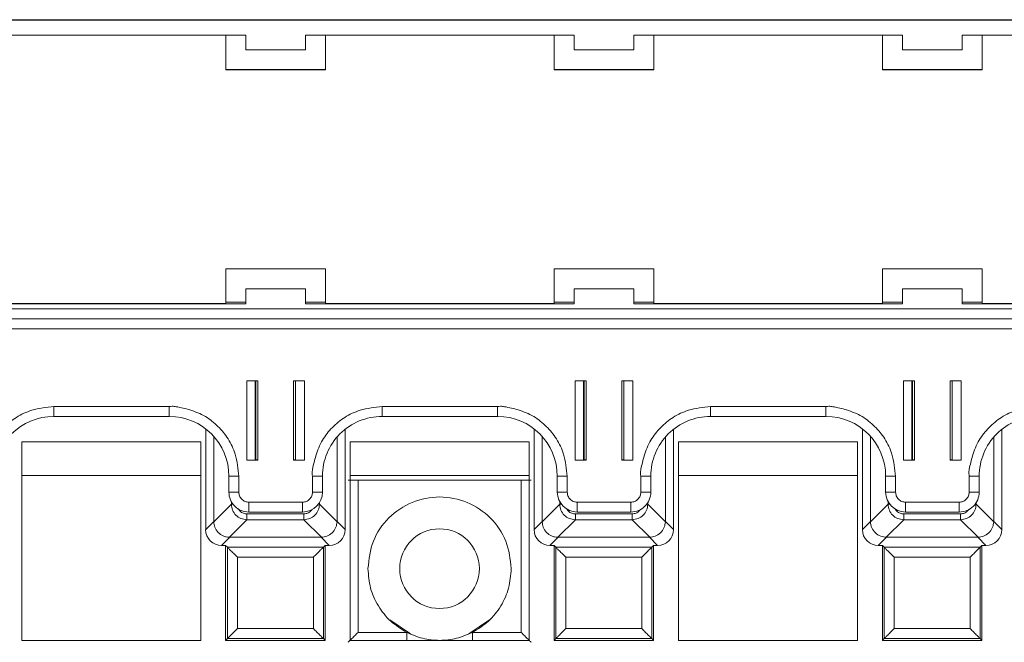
# Model space of a CAD drawing. Header units: millimetres. Extents: x -85 to 520, y 111 to 242.
# Tile 19 of 36: x 221 to 271, y 211 to 242. Entities that reach past the tile are written whole.
import ezdxf

# ---------------------------------------------------------------- set-up
doc = ezdxf.new("R2010")
doc.units = ezdxf.units.MM

msp = doc.modelspace()

# ---------------------------------------------------------------- linework, layer by layer
at = {"color": 7, "linetype": 'Continuous', "lineweight": 15}
for p, q in [((135.711, 242.017), (300.011, 242.017)), ((225.611, 242.036), (210.111, 242.036)), ((225.611, 242.036), (226.611, 242.036)), ((242.111, 242.036), (226.611, 242.036)), ((242.111, 242.036), (243.111, 242.036)), ((258.611, 242.036), (243.111, 242.036)), ((258.611, 242.036), (259.611, 242.036)), ((275.111, 242.036), (259.611, 242.036)), ((219.361, 241.267), (232.861, 241.267)), ((231.861, 241.267), (231.861, 239.526)), ((232.861, 240.517), (232.861, 241.267)), ((235.861, 241.267), (249.361, 241.267)), ((235.861, 241.267), (235.861, 240.517)), ((236.861, 239.526), (236.861, 241.267)), ((248.361, 241.267), (248.361, 239.526)), ((249.361, 240.517), (249.361, 241.267)), ((252.361, 241.267), (265.861, 241.267)), ((252.361, 241.267), (252.361, 240.517)), ((253.361, 239.526), (253.361, 241.267)), ((264.861, 241.267), (264.861, 239.526)), ((265.861, 240.517), (265.861, 241.267)), ((268.861, 241.267), (282.361, 241.267)), ((268.861, 241.267), (268.861, 240.517)), ((269.861, 239.526), (269.861, 241.267)), ((235.861, 240.517), (232.861, 240.517)), ((252.361, 240.517), (249.361, 240.517)), ((268.861, 240.517), (265.861, 240.517)), ((231.861, 239.536), (236.861, 239.536)), ((231.861, 239.526), (236.861, 239.526)), ((248.361, 239.536), (253.361, 239.536)), ((248.361, 239.526), (253.361, 239.526)), ((264.861, 239.536), (269.861, 239.536)), ((264.861, 239.526), (269.861, 239.526)), ((236.861, 229.526), (231.861, 229.526)), ((231.861, 229.526), (231.861, 227.776)), ((236.861, 227.776), (236.861, 229.526)), ((253.361, 229.526), (248.361, 229.526)), ((248.361, 229.526), (248.361, 227.776)), ((253.361, 227.776), (253.361, 229.526)), ((269.861, 229.526), (264.861, 229.526)), ((264.861, 229.526), (264.861, 227.776)), ((269.861, 227.776), (269.861, 229.526)), ((232.861, 228.522), (232.861, 228.518)), ((235.861, 228.522), (232.861, 228.522)), ((232.861, 227.768), (232.861, 228.518)), ((232.861, 228.518), (235.861, 228.518)), ((235.861, 228.518), (235.861, 228.522)), ((235.861, 228.518), (235.861, 227.768)), ((249.361, 228.522), (249.361, 228.518)), ((252.361, 228.522), (249.361, 228.522)), ((249.361, 227.768), (249.361, 228.518)), ((249.361, 228.518), (252.361, 228.518)), ((252.361, 228.518), (252.361, 228.522)), ((252.361, 228.518), (252.361, 227.768)), ((268.861, 228.522), (265.861, 228.522)), ((265.861, 228.522), (265.861, 228.518)), ((265.861, 227.768), (265.861, 228.518)), ((265.861, 228.518), (268.861, 228.518)), ((268.861, 228.518), (268.861, 228.522)), ((268.861, 228.518), (268.861, 227.768)), ((232.861, 227.768), (219.361, 227.768)), ((231.861, 227.776), (220.361, 227.776)), ((231.861, 227.848), (232.861, 227.848)), ((235.861, 227.848), (236.861, 227.848)), ((249.361, 227.768), (235.861, 227.768)), ((248.361, 227.776), (236.861, 227.776)), ((248.361, 227.848), (249.361, 227.848)), ((252.361, 227.848), (253.361, 227.848)), ((265.861, 227.768), (252.361, 227.768)), ((264.861, 227.776), (253.361, 227.776)), ((264.861, 227.848), (265.861, 227.848)), ((268.861, 227.848), (269.861, 227.848)), ((282.361, 227.768), (268.861, 227.768)), ((281.361, 227.776), (269.861, 227.776)), ((135.711, 227.518), (300.011, 227.518)), ((135.711, 227.013), (300.011, 227.013)), ((300.011, 227.011), (135.711, 227.011)), ((135.711, 226.506), (300.011, 226.506)), ((233.461, 223.906), (232.911, 223.906)), ((232.911, 223.906), (232.911, 219.907)), ((233.332, 219.917), (233.332, 223.906)), ((233.461, 219.907), (233.461, 223.906)), ((235.261, 223.906), (235.261, 219.907)), ((235.811, 223.906), (235.261, 223.906)), ((235.361, 223.906), (235.361, 219.917)), ((235.811, 219.907), (235.811, 223.906)), ((249.961, 223.906), (249.411, 223.906)), ((249.411, 223.906), (249.411, 219.907)), ((249.832, 219.917), (249.832, 223.906)), ((249.961, 219.907), (249.961, 223.906)), ((251.761, 223.906), (251.761, 219.907)), ((252.311, 223.906), (251.761, 223.906)), ((251.861, 223.906), (251.861, 219.917)), ((252.311, 219.907), (252.311, 223.906)), ((266.461, 223.906), (265.911, 223.906)), ((265.911, 223.906), (265.911, 219.907)), ((266.332, 219.917), (266.332, 223.906)), ((266.461, 219.907), (266.461, 223.906)), ((268.261, 223.906), (268.261, 219.907)), ((268.811, 223.906), (268.261, 223.906)), ((268.361, 223.906), (268.361, 219.917)), ((268.811, 219.907), (268.811, 223.906)), ((229.011, 222.606), (223.211, 222.606)), ((223.211, 222.111), (223.211, 222.606)), ((229.011, 222.111), (229.011, 222.606)), ((245.511, 222.606), (239.711, 222.606)), ((239.711, 222.111), (239.711, 222.606)), ((245.511, 222.111), (245.511, 222.606)), ((262.011, 222.606), (256.211, 222.606)), ((256.211, 222.111), (256.211, 222.606)), ((262.011, 222.111), (262.011, 222.606)), ((223.211, 222.111), (229.011, 222.111)), ((239.711, 222.111), (245.511, 222.111)), ((256.211, 222.111), (262.011, 222.111)), ((230.842, 221.487), (230.842, 216.431)), ((237.851, 216.431), (237.851, 221.465)), ((247.342, 221.487), (247.342, 216.431)), ((254.351, 216.431), (254.351, 221.465)), ((263.842, 221.487), (263.842, 216.431)), ((270.851, 216.431), (270.851, 221.465)), ((221.596, 220.839), (221.596, 210.866)), ((230.596, 220.839), (221.596, 220.839)), ((230.596, 210.866), (230.596, 220.839)), ((231.251, 216.84), (231.251, 221.107)), ((237.442, 221.074), (237.442, 216.84)), ((247.096, 220.839), (238.096, 220.839)), ((238.096, 220.839), (238.096, 210.866)), ((247.096, 210.866), (247.096, 220.839)), ((247.751, 216.84), (247.751, 221.107)), ((253.942, 221.074), (253.942, 216.84)), ((254.596, 220.839), (254.596, 210.866)), ((263.596, 220.839), (254.596, 220.839)), ((263.596, 210.866), (263.596, 220.839)), ((264.251, 216.84), (264.251, 221.107)), ((270.442, 221.074), (270.442, 216.84)), ((232.911, 219.907), (233.461, 219.907)), ((233.332, 219.935), (233.361, 219.935)), ((233.461, 219.918), (233.332, 219.918)), ((235.361, 219.918), (235.261, 219.918)), ((235.261, 219.907), (235.811, 219.907)), ((249.411, 219.907), (249.961, 219.907)), ((249.832, 219.935), (249.861, 219.935)), ((249.961, 219.918), (249.832, 219.918)), ((251.861, 219.918), (251.761, 219.918)), ((251.761, 219.907), (252.311, 219.907)), ((265.911, 219.907), (266.461, 219.907)), ((266.332, 219.935), (266.361, 219.935)), ((266.461, 219.918), (266.332, 219.918)), ((268.361, 219.918), (268.261, 219.918)), ((268.261, 219.907), (268.811, 219.907)), ((221.596, 219.142), (230.596, 219.142)), ((232.011, 219.111), (232.011, 218.311)), ((232.511, 218.307), (232.511, 219.107)), ((236.211, 219.107), (236.211, 218.307)), ((236.711, 218.311), (236.711, 219.111)), ((238.096, 219.142), (247.096, 219.142)), ((238.499, 211.268), (238.499, 218.909)), ((238.499, 218.909), (246.694, 218.909)), ((246.694, 211.268), (246.694, 218.909)), ((248.511, 219.111), (248.511, 218.311)), ((249.011, 218.307), (249.011, 219.107)), ((252.711, 219.107), (252.711, 218.307)), ((253.211, 218.311), (253.211, 219.111)), ((254.596, 219.142), (263.596, 219.142)), ((265.011, 219.111), (265.011, 218.311)), ((265.511, 218.307), (265.511, 219.107)), ((269.211, 219.107), (269.211, 218.307)), ((269.711, 218.311), (269.711, 219.111)), ((232.132, 217.707), (231.251, 216.826)), ((235.711, 217.807), (233.011, 217.807)), ((233.011, 217.311), (233.011, 217.807)), ((235.711, 217.311), (235.711, 217.807)), ((237.442, 216.826), (236.561, 217.707)), ((248.632, 217.707), (247.751, 216.826)), ((252.211, 217.807), (249.511, 217.807)), ((249.511, 217.311), (249.511, 217.807)), ((252.211, 217.311), (252.211, 217.807)), ((253.942, 216.826), (253.061, 217.707)), ((265.132, 217.707), (264.251, 216.826)), ((268.711, 217.807), (266.011, 217.807)), ((266.011, 217.311), (266.011, 217.807)), ((268.711, 217.311), (268.711, 217.807)), ((270.442, 216.826), (269.561, 217.707)), ((232.918, 217.216), (235.774, 217.216)), ((232.918, 217.216), (232.918, 216.921)), ((233.011, 217.311), (235.711, 217.311)), ((235.774, 217.216), (235.774, 216.921)), ((249.418, 217.216), (252.274, 217.216)), ((249.418, 217.216), (249.418, 216.921)), ((249.511, 217.311), (252.211, 217.311)), ((252.274, 217.216), (252.274, 216.921)), ((265.918, 217.216), (268.774, 217.216)), ((265.918, 217.216), (265.918, 216.921)), ((266.011, 217.311), (268.711, 217.311)), ((268.774, 217.216), (268.774, 216.921)), ((230.842, 216.431), (231.251, 216.84)), ((231.251, 216.826), (231.251, 216.84)), ((232.037, 216.04), (232.918, 216.921)), ((232.918, 216.921), (235.774, 216.921)), ((235.774, 216.921), (236.656, 216.04)), ((237.442, 216.84), (237.442, 216.826)), ((237.442, 216.84), (237.851, 216.431)), ((247.342, 216.431), (247.751, 216.84)), ((247.751, 216.826), (247.751, 216.84)), ((248.537, 216.04), (249.418, 216.921)), ((249.418, 216.921), (252.274, 216.921)), ((252.274, 216.921), (253.156, 216.04)), ((253.942, 216.84), (253.942, 216.826)), ((253.942, 216.84), (254.351, 216.431)), ((263.842, 216.431), (264.251, 216.84)), ((264.251, 216.826), (264.251, 216.84)), ((265.037, 216.04), (265.918, 216.921)), ((265.918, 216.921), (268.774, 216.921)), ((268.774, 216.921), (269.656, 216.04)), ((270.442, 216.84), (270.442, 216.826)), ((270.442, 216.84), (270.851, 216.431)), ((232.051, 216.04), (231.642, 215.631)), ((232.051, 216.04), (232.037, 216.04)), ((236.642, 216.04), (232.051, 216.04)), ((236.656, 216.04), (236.642, 216.04)), ((236.642, 216.04), (237.051, 215.631)), ((248.551, 216.04), (248.142, 215.631)), ((248.551, 216.04), (248.537, 216.04)), ((253.142, 216.04), (248.551, 216.04)), ((253.156, 216.04), (253.142, 216.04)), ((253.142, 216.04), (253.551, 215.631)), ((265.051, 216.04), (264.642, 215.631)), ((265.051, 216.04), (265.037, 216.04)), ((269.642, 216.04), (265.051, 216.04)), ((269.656, 216.04), (269.642, 216.04)), ((269.642, 216.04), (270.051, 215.631)), ((231.642, 215.631), (231.846, 215.631)), ((231.846, 215.631), (231.935, 215.542)), ((231.846, 215.631), (231.846, 210.866)), ((231.935, 215.542), (236.757, 215.542)), ((231.935, 215.542), (231.935, 210.955)), ((236.757, 215.542), (236.846, 215.631)), ((236.757, 210.955), (236.757, 215.542)), ((236.846, 215.631), (237.051, 215.631)), ((236.846, 210.866), (236.846, 215.631)), ((248.142, 215.631), (248.346, 215.631)), ((248.346, 215.631), (248.435, 215.542)), ((248.346, 215.631), (248.346, 210.866)), ((248.435, 215.542), (253.257, 215.542)), ((248.435, 215.542), (248.435, 210.955)), ((253.257, 215.542), (253.346, 215.631)), ((253.257, 210.955), (253.257, 215.542)), ((253.346, 215.631), (253.551, 215.631)), ((253.346, 210.866), (253.346, 215.631)), ((264.642, 215.631), (264.846, 215.631)), ((264.846, 215.631), (264.935, 215.542)), ((264.846, 215.631), (264.846, 210.866)), ((264.935, 215.542), (269.757, 215.542)), ((264.935, 215.542), (264.935, 210.955)), ((269.757, 215.542), (269.846, 215.631)), ((269.757, 210.955), (269.757, 215.542)), ((269.846, 215.631), (270.051, 215.631)), ((269.846, 210.866), (269.846, 215.631)), ((236.257, 215.042), (232.435, 215.042)), ((232.435, 215.042), (232.435, 211.455)), ((236.257, 211.455), (236.257, 215.042)), ((252.757, 215.042), (248.935, 215.042)), ((248.935, 215.042), (248.935, 211.455)), ((252.757, 211.455), (252.757, 215.042)), ((269.257, 215.042), (265.435, 215.042)), ((265.435, 215.042), (265.435, 211.455)), ((269.257, 211.455), (269.257, 215.042)), ((240.093, 211.892), (241.134, 211.196)), ((244.059, 211.196), (245.1, 211.892)), ((232.435, 211.455), (236.257, 211.455)), ((240.943, 211.268), (238.499, 211.268)), ((246.694, 211.268), (244.25, 211.268)), ((248.935, 211.455), (252.757, 211.455)), ((265.435, 211.455), (269.257, 211.455)), ((221.596, 210.866), (230.596, 210.866)), ((231.846, 210.866), (231.935, 210.955)), ((231.846, 210.866), (236.846, 210.866)), ((231.935, 210.955), (236.757, 210.955)), ((236.846, 210.866), (236.757, 210.955)), ((238.096, 210.866), (247.096, 210.866)), ((248.346, 210.866), (248.435, 210.955)), ((248.346, 210.866), (253.346, 210.866)), ((248.435, 210.955), (253.257, 210.955)), ((253.346, 210.866), (253.257, 210.955)), ((254.596, 210.866), (263.596, 210.866)), ((264.846, 210.866), (264.935, 210.955)), ((264.846, 210.866), (269.846, 210.866)), ((264.935, 210.955), (269.757, 210.955)), ((269.846, 210.866), (269.757, 210.955))]:
    msp.add_line(p, q, dxfattribs=at)
at = {"color": 8, "linetype": 'Continuous', "lineweight": 15}
for p, q in [((233.361, 219.935), (233.361, 223.906)), ((249.861, 219.935), (249.861, 223.906)), ((266.361, 219.935), (266.361, 223.906)), ((232.132, 217.834), (232.132, 217.707)), ((232.132, 217.707), (232.213, 217.707)), ((236.508, 217.707), (236.561, 217.707)), ((236.561, 217.707), (236.561, 217.785)), ((248.632, 217.834), (248.632, 217.707)), ((248.632, 217.707), (248.713, 217.707)), ((253.008, 217.707), (253.061, 217.707)), ((253.061, 217.707), (253.061, 217.785)), ((265.132, 217.834), (265.132, 217.707)), ((265.132, 217.707), (265.213, 217.707)), ((269.508, 217.707), (269.561, 217.707)), ((269.561, 217.707), (269.561, 217.785)), ((240.943, 210.866), (240.943, 211.268)), ((244.25, 210.866), (244.25, 211.268))]:
    msp.add_line(p, q, dxfattribs=at)
at = {"color": 7, "linetype": 'Continuous', "lineweight": 15}
msp.add_circle((242.596, 214.466), 2, dxfattribs=at)
for centre, radius, start, end in [((223.211, 219.111), 3, 89.9991, 179.9982), ((229.011, 219.111), 3, 0.0016, 90.0011), ((239.711, 219.111), 3, 89.9986, 179.9993), ((245.511, 219.111), 3, 0.0016, 90.0005), ((256.211, 219.111), 3, 89.9986, 179.9993), ((262.011, 219.111), 3, 0.0016, 90.0005), ((272.711, 219.111), 3, 89.9986, 179.9993), ((233.386, 217.069), 2.867, 88.5011, 90.5002), ((235.336, 217.073), 2.862, 89.4986, 91.5004), ((249.886, 217.069), 2.867, 88.5011, 90.5002), ((251.836, 217.072), 2.863, 89.499, 91.5), ((266.386, 217.072), 2.864, 88.5001, 90.5012), ((268.336, 217.072), 2.863, 89.499, 91.5), ((232.385, 233.379), 14.272, 268.496, 270.5034), ((236.336, 233.381), 14.275, 269.4967, 271.5038), ((248.885, 233.379), 14.272, 268.496, 270.5034), ((252.836, 233.379), 14.273, 269.4966, 271.504), ((265.385, 233.379), 14.272, 268.496, 270.5034), ((269.336, 233.379), 14.272, 269.4966, 271.504), ((232.385, 232.619), 14.313, 268.4997, 270.5014), ((233.011, 218.311), 1, 180.0004, 270.0013), ((235.711, 218.311), 1, 269.9994, 359.9971), ((236.336, 232.622), 14.316, 269.4987, 271.5001), ((248.885, 232.619), 14.313, 268.4997, 270.5014), ((249.511, 218.311), 1, 180.0011, 270.0006), ((252.211, 218.311), 1, 269.9977, 359.9989), ((252.836, 232.62), 14.314, 269.4986, 271.5003), ((265.385, 232.619), 14.313, 268.4997, 270.5014), ((266.011, 218.311), 1, 180.0011, 270.0006), ((268.711, 218.311), 1, 269.9977, 359.9989), ((269.336, 232.619), 14.313, 269.4986, 271.5003)]:
    msp.add_arc(centre, radius, start, end, dxfattribs=at)
for centre, major_axis in [((231.642, 216.431), (-0.566, -0.566)), ((237.051, 216.431), (0.566, -0.566)), ((248.142, 216.431), (-0.566, -0.566)), ((253.551, 216.431), (0.566, -0.566)), ((264.642, 216.431), (-0.566, -0.566)), ((270.051, 216.431), (0.566, -0.566))]:
    msp.add_ellipse(centre, major_axis=major_axis, ratio=0.999924, start_param=5.497825, end_param=7.068545, dxfattribs=at)
for points, knots in [([(223.211, 222.606), (222.836, 222.567), (222.179, 222.497), (221.325, 222.101), (220.691, 221.574), (220.169, 220.93), (219.876, 220.19), (219.741, 219.62), (219.684, 219.27), (219.703, 219.153), (219.711, 219.107)], [0, 0, 0, 0, 0.2045493, 0.359432, 0.506037, 0.6526027, 0.8080243, 0.9356596, 0.9742082, 1, 1, 1, 1]), ([(232.511, 219.107), (232.471, 219.481), (232.401, 220.139), (232.005, 220.992), (231.478, 221.626), (230.834, 222.148), (230.094, 222.441), (229.524, 222.576), (229.174, 222.633), (229.057, 222.614), (229.011, 222.606)], [0, 0, 0, 0, 0.204545, 0.359432, 0.506035, 0.652601, 0.808024, 0.935657, 0.974204, 1, 1, 1, 1]), ([(239.711, 222.606), (239.336, 222.567), (238.679, 222.497), (237.825, 222.101), (237.191, 221.574), (236.669, 220.93), (236.376, 220.19), (236.241, 219.62), (236.184, 219.27), (236.203, 219.153), (236.211, 219.107)], [0, 0, 0, 0, 0.204544, 0.359432, 0.506037, 0.652603, 0.808024, 0.93566, 0.974208, 1, 1, 1, 1]), ([(249.011, 219.107), (248.971, 219.481), (248.902, 220.139), (248.505, 220.992), (247.978, 221.626), (247.334, 222.148), (246.594, 222.441), (246.024, 222.576), (245.674, 222.633), (245.557, 222.614), (245.511, 222.606)], [0, 0, 0, 0, 0.204545, 0.359435, 0.506039, 0.652605, 0.808028, 0.935662, 0.974209, 1, 1, 1, 1]), ([(256.211, 222.606), (255.836, 222.567), (255.179, 222.497), (254.325, 222.101), (253.691, 221.574), (253.169, 220.93), (252.876, 220.19), (252.741, 219.62), (252.684, 219.27), (252.703, 219.153), (252.711, 219.107)], [0, 0, 0, 0, 0.204544, 0.359432, 0.506037, 0.652603, 0.808024, 0.93566, 0.974208, 1, 1, 1, 1]), ([(265.511, 219.107), (265.471, 219.481), (265.402, 220.139), (265.005, 220.992), (264.478, 221.626), (263.834, 222.148), (263.094, 222.441), (262.524, 222.576), (262.174, 222.633), (262.057, 222.614), (262.011, 222.606)], [0, 0, 0, 0, 0.204545, 0.359432, 0.506039, 0.652605, 0.808023, 0.935662, 0.974209, 1, 1, 1, 1]), ([(272.711, 222.606), (272.336, 222.567), (271.679, 222.497), (270.825, 222.101), (270.191, 221.574), (269.669, 220.93), (269.376, 220.19), (269.241, 219.62), (269.184, 219.27), (269.203, 219.153), (269.211, 219.107)], [0, 0, 0, 0, 0.204544, 0.359431, 0.506036, 0.652602, 0.808024, 0.935659, 0.974208, 1, 1, 1, 1]), ([(237.999, 218.914), (238.002, 218.913), (238.007, 218.912), (238.05, 218.912), (238.11, 218.911), (238.204, 218.91), (238.335, 218.909), (238.447, 218.909), (238.499, 218.909)], [0, 0, 0, 0, 0.156491, 0.30406, 0.442698, 0.572357, 0.803902, 1, 1, 1, 1]), ([(246.694, 218.909), (246.746, 218.909), (246.859, 218.909), (246.991, 218.91), (247.084, 218.911), (247.144, 218.912), (247.186, 218.912), (247.191, 218.913), (247.194, 218.914)], [0, 0, 0, 0, 0.198634, 0.431037, 0.560527, 0.698507, 0.845003, 1, 1, 1, 1]), ([(233.011, 217.807), (232.948, 217.813), (232.851, 217.824), (232.734, 217.886), (232.655, 217.95), (232.59, 218.03), (232.528, 218.147), (232.517, 218.244), (232.511, 218.307)], [0, 0, 0, 0, 0.23942, 0.369367, 0.499987, 0.629936, 0.760551, 1, 1, 1, 1]), ([(236.211, 218.307), (236.204, 218.244), (236.194, 218.147), (236.131, 218.03), (236.067, 217.951), (235.987, 217.886), (235.871, 217.824), (235.774, 217.813), (235.711, 217.807)], [0, 0, 0, 0, 0.239448, 0.369371, 0.500009, 0.629916, 0.760544, 1, 1, 1, 1]), ([(249.511, 217.807), (249.448, 217.813), (249.351, 217.824), (249.235, 217.886), (249.155, 217.95), (249.09, 218.03), (249.028, 218.146), (249.017, 218.244), (249.011, 218.307)], [0, 0, 0, 0, 0.2394216, 0.3682006, 0.4999863, 0.6287737, 0.7605494, 1, 1, 1, 1]), ([(252.711, 218.307), (252.704, 218.244), (252.694, 218.147), (252.631, 218.031), (252.567, 217.951), (252.487, 217.886), (252.371, 217.824), (252.274, 217.813), (252.211, 217.807)], [0, 0, 0, 0, 0.239439, 0.368227, 0.499986, 0.62878, 0.760546, 1, 1, 1, 1]), ([(266.011, 217.807), (265.948, 217.813), (265.851, 217.824), (265.734, 217.886), (265.655, 217.95), (265.59, 218.03), (265.528, 218.147), (265.517, 218.244), (265.511, 218.307)], [0, 0, 0, 0, 0.239422, 0.3693695, 0.4999906, 0.6299159, 0.760549, 1, 1, 1, 1]), ([(269.211, 218.307), (269.204, 218.244), (269.194, 218.147), (269.131, 218.03), (269.067, 217.951), (268.987, 217.886), (268.871, 217.824), (268.774, 217.813), (268.711, 217.807)], [0, 0, 0, 0, 0.239442, 0.36938, 0.499991, 0.629924, 0.760549, 1, 1, 1, 1]), ([(232.918, 216.921), (232.813, 216.934), (232.608, 216.96), (232.352, 217.141), (232.171, 217.397), (232.145, 217.602), (232.132, 217.707)], [0, 0, 0, 0, 0.256858, 0.499989, 0.743101, 1, 1, 1, 1]), ([(236.561, 217.707), (236.548, 217.602), (236.522, 217.397), (236.34, 217.142), (236.085, 216.96), (235.88, 216.934), (235.774, 216.921)], [0, 0, 0, 0, 0.256872, 0.499995, 0.743097, 1, 1, 1, 1]), ([(246.196, 214.466), (246.142, 214.937), (246.034, 215.879), (245.202, 217.077), (244.012, 217.878), (242.596, 218.159), (241.181, 217.878), (239.991, 217.077), (239.159, 215.879), (239.051, 214.937), (238.996, 214.466)], [0, 0, 0, 0, 0.125, 0.249999, 0.375001, 0.5, 0.625001, 0.750001, 0.875, 1, 1, 1, 1]), ([(249.418, 216.921), (249.313, 216.934), (249.108, 216.96), (248.852, 217.141), (248.671, 217.397), (248.645, 217.602), (248.632, 217.707)], [0, 0, 0, 0, 0.256877, 0.500003, 0.743111, 1, 1, 1, 1]), ([(253.061, 217.707), (253.048, 217.602), (253.022, 217.397), (252.84, 217.142), (252.585, 216.96), (252.38, 216.934), (252.274, 216.921)], [0, 0, 0, 0, 0.256872, 0.499995, 0.743097, 1, 1, 1, 1]), ([(265.918, 216.921), (265.813, 216.934), (265.608, 216.96), (265.352, 217.141), (265.171, 217.397), (265.145, 217.602), (265.132, 217.707)], [0, 0, 0, 0, 0.25688, 0.500007, 0.743103, 1, 1, 1, 1]), ([(269.561, 217.707), (269.548, 217.602), (269.522, 217.397), (269.34, 217.142), (269.085, 216.96), (268.88, 216.934), (268.774, 216.921)], [0, 0, 0, 0, 0.256872, 0.499995, 0.743097, 1, 1, 1, 1]), ([(232.037, 216.04), (231.982, 216.044), (231.874, 216.052), (231.674, 216.122), (231.457, 216.275), (231.286, 216.536), (231.262, 216.733), (231.251, 216.826)], [0, 0, 0, 0, 0.134623, 0.265589, 0.515505, 0.772352, 1, 1, 1, 1]), ([(237.442, 216.826), (237.438, 216.772), (237.43, 216.663), (237.36, 216.463), (237.207, 216.246), (236.946, 216.075), (236.748, 216.051), (236.656, 216.04)], [0, 0, 0, 0, 0.13464, 0.265594, 0.515517, 0.772347, 1, 1, 1, 1]), ([(248.537, 216.04), (248.482, 216.044), (248.374, 216.052), (248.174, 216.122), (247.957, 216.275), (247.786, 216.536), (247.762, 216.733), (247.751, 216.826)], [0, 0, 0, 0, 0.134644, 0.265607, 0.515519, 0.772361, 1, 1, 1, 1]), ([(253.942, 216.826), (253.938, 216.772), (253.93, 216.663), (253.86, 216.463), (253.707, 216.246), (253.446, 216.075), (253.248, 216.051), (253.156, 216.04)], [0, 0, 0, 0, 0.13464, 0.265594, 0.515517, 0.772347, 1, 1, 1, 1]), ([(265.037, 216.04), (264.944, 216.051), (264.747, 216.075), (264.486, 216.246), (264.332, 216.463), (264.263, 216.664), (264.255, 216.772), (264.251, 216.826)], [0, 0, 0, 0, 0.227654, 0.484486, 0.734982, 0.865794, 1, 1, 1, 1]), ([(270.442, 216.826), (270.438, 216.772), (270.429, 216.663), (270.36, 216.463), (270.207, 216.246), (269.946, 216.075), (269.748, 216.051), (269.656, 216.04)], [0, 0, 0, 0, 0.13464, 0.265594, 0.515517, 0.772347, 1, 1, 1, 1]), ([(232.435, 215.042), (232.37, 215.108), (232.243, 215.235), (232.1, 215.377), (232.015, 215.463), (231.97, 215.508), (231.942, 215.536), (231.937, 215.54), (231.935, 215.542)], [0, 0, 0, 0, 0.293971, 0.56613, 0.688666, 0.800286, 0.90316, 1, 1, 1, 1]), ([(236.757, 215.542), (236.755, 215.54), (236.751, 215.536), (236.719, 215.505), (236.67, 215.455), (236.579, 215.363), (236.438, 215.223), (236.317, 215.102), (236.257, 215.042)], [0, 0, 0, 0, 0.101455, 0.209908, 0.328446, 0.459457, 0.734499, 1, 1, 1, 1]), ([(248.935, 215.042), (248.87, 215.108), (248.743, 215.235), (248.6, 215.377), (248.515, 215.463), (248.47, 215.508), (248.442, 215.536), (248.437, 215.54), (248.435, 215.542)], [0, 0, 0, 0, 0.293986, 0.566139, 0.688673, 0.80029, 0.903162, 1, 1, 1, 1]), ([(253.257, 215.542), (253.255, 215.54), (253.251, 215.536), (253.219, 215.505), (253.17, 215.455), (253.079, 215.363), (252.938, 215.223), (252.817, 215.102), (252.757, 215.042)], [0, 0, 0, 0, 0.101455, 0.209907, 0.328445, 0.459438, 0.7345, 1, 1, 1, 1]), ([(265.435, 215.042), (265.37, 215.108), (265.243, 215.235), (265.1, 215.377), (265.015, 215.463), (264.97, 215.508), (264.942, 215.536), (264.937, 215.54), (264.935, 215.542)], [0, 0, 0, 0, 0.2939648, 0.5661385, 0.6886723, 0.80029, 0.903162, 1, 1, 1, 1]), ([(269.757, 215.542), (269.755, 215.54), (269.751, 215.536), (269.719, 215.505), (269.67, 215.455), (269.579, 215.363), (269.438, 215.223), (269.317, 215.102), (269.257, 215.042)], [0, 0, 0, 0, 0.101455, 0.209906, 0.328444, 0.459437, 0.734478, 1, 1, 1, 1]), ([(238.996, 214.466), (239.022, 214.137), (239.074, 213.481), (239.487, 212.573), (240.104, 211.789), (240.663, 211.442), (240.943, 211.268)], [0, 0, 0, 0, 0.250001, 0.500002, 0.750004, 1, 1, 1, 1]), ([(244.25, 211.268), (244.53, 211.442), (245.089, 211.789), (245.705, 212.573), (246.119, 213.481), (246.17, 214.137), (246.196, 214.466)], [0, 0, 0, 0, 0.25, 0.500001, 0.75, 1, 1, 1, 1]), ([(231.935, 210.955), (231.937, 210.956), (231.94, 210.96), (231.967, 210.986), (232.013, 211.032), (232.099, 211.119), (232.243, 211.262), (232.37, 211.389), (232.435, 211.455)], [0, 0, 0, 0, 0.0851844, 0.1940346, 0.3072802, 0.4339603, 0.7060761, 1, 1, 1, 1]), ([(236.757, 210.955), (236.755, 210.957), (236.751, 210.961), (236.72, 210.993), (236.67, 211.042), (236.578, 211.133), (236.438, 211.274), (236.317, 211.395), (236.257, 211.455)], [0, 0, 0, 0, 0.101458, 0.209909, 0.328436, 0.459454, 0.734498, 1, 1, 1, 1]), ([(238.499, 211.268), (238.438, 211.207), (238.316, 211.085), (238.174, 210.943), (238.083, 210.853), (238.035, 210.805), (238.004, 210.774), (238, 210.77), (237.999, 210.768)], [0, 0, 0, 0, 0.270505, 0.543705, 0.673563, 0.791179, 0.898952, 1, 1, 1, 1]), ([(240.943, 211.268), (241.206, 211.154), (241.733, 210.925), (242.596, 210.836), (243.459, 210.925), (243.986, 211.154), (244.25, 211.268)], [0, 0, 0, 0, 0.250003, 0.500004, 0.750005, 1, 1, 1, 1]), ([(247.194, 210.768), (247.192, 210.77), (247.189, 210.774), (247.158, 210.805), (247.109, 210.853), (247.019, 210.943), (246.877, 211.085), (246.755, 211.207), (246.694, 211.268)], [0, 0, 0, 0, 0.101018, 0.208786, 0.326414, 0.456312, 0.729496, 1, 1, 1, 1]), ([(248.435, 210.955), (248.437, 210.956), (248.44, 210.96), (248.467, 210.986), (248.513, 211.032), (248.599, 211.119), (248.743, 211.262), (248.87, 211.389), (248.935, 211.455)], [0, 0, 0, 0, 0.085183, 0.19403, 0.307273, 0.433951, 0.706061, 1, 1, 1, 1]), ([(253.257, 210.955), (253.255, 210.957), (253.251, 210.961), (253.22, 210.993), (253.17, 211.042), (253.079, 211.133), (252.938, 211.274), (252.817, 211.395), (252.757, 211.455)], [0, 0, 0, 0, 0.101454, 0.209903, 0.328442, 0.459441, 0.734501, 1, 1, 1, 1]), ([(264.935, 210.955), (264.937, 210.956), (264.94, 210.96), (264.967, 210.986), (265.013, 211.032), (265.099, 211.119), (265.243, 211.262), (265.37, 211.389), (265.435, 211.455)], [0, 0, 0, 0, 0.085183, 0.19404, 0.307271, 0.433949, 0.706081, 1, 1, 1, 1]), ([(269.757, 210.955), (269.755, 210.957), (269.751, 210.961), (269.72, 210.993), (269.67, 211.042), (269.579, 211.133), (269.438, 211.274), (269.317, 211.395), (269.257, 211.455)], [0, 0, 0, 0, 0.101454, 0.209903, 0.328442, 0.459441, 0.734501, 1, 1, 1, 1])]:
    msp.add_open_spline(points, degree=3, knots=knots, dxfattribs=at)
at = {"color": 8, "linetype": 'Continuous', "lineweight": 15}
for points, knots in [([(232.48, 217.487), (232.49, 217.468), (232.514, 217.419), (232.572, 217.353), (232.648, 217.291), (232.736, 217.247), (232.828, 217.22), (232.889, 217.217), (232.918, 217.216)], [0, 0, 0, 0, 0.11858, 0.300129, 0.477729, 0.659619, 0.840718, 1, 1, 1, 1]), ([(235.774, 217.216), (235.84, 217.223), (235.938, 217.234), (236.054, 217.298), (236.128, 217.361), (236.176, 217.415), (236.193, 217.45), (236.196, 217.456)], [0, 0, 0, 0, 0.386369, 0.576839, 0.771271, 0.961557, 1, 1, 1, 1]), ([(248.98, 217.487), (248.99, 217.468), (249.014, 217.419), (249.072, 217.353), (249.148, 217.291), (249.236, 217.247), (249.328, 217.22), (249.389, 217.217), (249.418, 217.216)], [0, 0, 0, 0, 0.118574, 0.300114, 0.477706, 0.659635, 0.840726, 1, 1, 1, 1]), ([(252.274, 217.216), (252.34, 217.223), (252.438, 217.234), (252.554, 217.298), (252.628, 217.361), (252.676, 217.415), (252.693, 217.45), (252.696, 217.456)], [0, 0, 0, 0, 0.386359, 0.576824, 0.771251, 0.961531, 1, 1, 1, 1]), ([(265.48, 217.487), (265.49, 217.468), (265.514, 217.419), (265.572, 217.353), (265.648, 217.291), (265.736, 217.247), (265.828, 217.22), (265.889, 217.217), (265.918, 217.216)], [0, 0, 0, 0, 0.118551, 0.300096, 0.477693, 0.659627, 0.840722, 1, 1, 1, 1]), ([(268.774, 217.216), (268.84, 217.223), (268.938, 217.234), (269.054, 217.298), (269.128, 217.361), (269.176, 217.415), (269.193, 217.45), (269.196, 217.456)], [0, 0, 0, 0, 0.386355, 0.576819, 0.771289, 0.961532, 1, 1, 1, 1])]:
    msp.add_open_spline(points, degree=3, knots=knots, dxfattribs=at)

doc.saveas('drawing.dxf')
